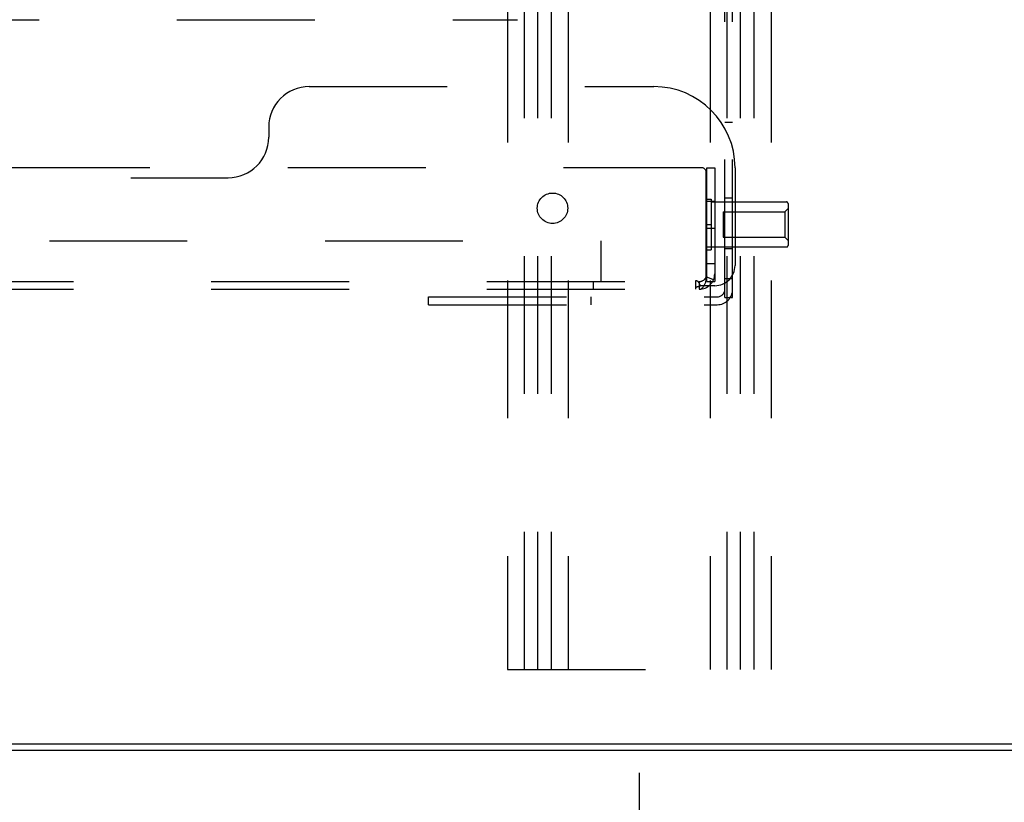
# Model space of a CAD drawing. Header units: inches. Extents: x 0 to 155, y 0 to 100.
# Tile 18 of 102: x 26.27 to 32.34, y 7.5 to 12.32. Entities that reach past the tile are written whole.
import ezdxf

# ---------------------------------------------------------------- set-up
doc = ezdxf.new("R2010")
doc.units = ezdxf.units.IN
doc.header["$LTSCALE"] = 8.5
doc.header["$MEASUREMENT"] = 0
doc.linetypes.add('HIDDEN', pattern=[0.2, 0.1, -0.1])
doc.layers.get('0').update_dxf_attribs({"linetype": 'CONTINUOUS'})
doc.layers.add('DEFAULT_2', color=8, linetype='HIDDEN')
doc.layers.add('DIMENSIONS', color=7, linetype='CONTINUOUS')
doc.styles.get("Standard").update_dxf_attribs({"font": 'arial.ttf'})
doc.dimstyles.new('DIMSTYLE_1', dxfattribs={"dimtxt": 0.681818, "dimasz": 0.909091, "dimexe": 0.09, "dimexo": 0.07, "dimgap": 0.0375, "dimtad": 0, "dimtih": 1, "dimtoh": 1, "dimzin": 4, "dimdsep": 46, "dimtxsty": 'Standard', "dimblk": '_FILLED', "dimblk1": '_FILLED', "dimblk2": '_FILLED', "dimcen": 0.09, "dimazin": 1, "dimtfac": 1, "dimtdec": 3, "dimtofl": 0, "dimtmove": 0, "dimatfit": 3, "dimldrblk": '_FILLED', "dimfxl": 0, "dimtolj": 1, "dimtzin": 4, "dimarcsym": 0})

# ---------------------------------------------------------------- blocks, each defined once
blk = doc.blocks.new('_FILLED')
at = {"color": 0, "linetype": 'ByBlock'}
blk.add_solid([(0, 0), (-1, 0.2), (-1, -0.2)], dxfattribs=at)
blk = doc.blocks.new('*D11')
at = {"layer": 'DIMENSIONS', "color": 2, "linetype": 'Continuous'}
for p, q in [((14.0928, 7.6808), (14.0928, 5.7202)), ((30.0928, 7.6808), (30.0928, 5.7202)), ((14.0928, 6.5384), (19.3466, 6.5384)), ((30.0928, 6.5384), (24.8391, 6.5384))]:
    blk.add_line(p, q, dxfattribs=at)
at = {"layer": 'DIMENSIONS', "color": 2, "linetype": 'Continuous', "xscale": 0.9090909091, "yscale": 0.9090909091, "zscale": 0.9090909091, "rotation": 180}
blk.add_blockref('_FILLED', (14.0928, 6.5384), dxfattribs=at)
at = {"layer": 'DIMENSIONS', "color": 2, "linetype": 'Continuous', "xscale": 0.9090909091, "yscale": 0.9090909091, "zscale": 0.9090909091}
blk.add_blockref('_FILLED', (30.0928, 6.5384), dxfattribs=at)
at = {"layer": 'DIMENSIONS', "color": 2, "linetype": 'Continuous', "insert": (22.0928, 6.8793), "char_height": 0.68182, "width": 4.810747, "attachment_point": 2, "line_spacing_factor": 0.9}
blk.add_mtext('16.00 REF.', dxfattribs=at)

msp = doc.modelspace()

# ---------------------------------------------------------------- linework, layer by layer
at = {"color": 7, "linetype": 'Continuous'}
for p, q in [((34.0788, 7.8562), (10.1068, 7.8562)), ((34.0598, 7.8172), (10.1258, 7.8172))]:
    msp.add_line(p, q, dxfattribs=at)
at = {"layer": 'DEFAULT_2', "color": 8, "linetype": 'HIDDEN'}
for p, q in [((29.2803, 41.3172), (29.2803, 8.3172)), ((29.3843, 8.3172), (29.3843, 41.3172)), ((29.4678, 8.3172), (29.4678, 41.3172)), ((29.5513, 8.3172), (29.5513, 41.3172)), ((29.6553, 41.3172), (29.6553, 8.3172)), ((30.5303, 41.3172), (30.5303, 8.3172)), ((30.6343, 8.3172), (30.6343, 41.3172)), ((30.7178, 8.3172), (30.7178, 41.3172)), ((30.8013, 8.3172), (30.8013, 41.3172)), ((30.9053, 41.3172), (30.9053, 8.3172)), ((30.6206, 10.6122), (30.6206, 12.7212)), ((30.6686, 10.6122), (30.6686, 12.7212)), ((15.3428, 12.3248), (29.3428, 12.3248)), ((28.0581, 11.9122), (30.1831, 11.9122)), ((27.8081, 11.6622), (27.8081, 11.5997)), ((30.6206, 11.6922), (30.6686, 11.6922)), ((30.4763, 11.4122), (20.6399, 11.4122)), ((30.5101, 11.4122), (30.5581, 11.4122)), ((30.5101, 10.7102), (30.5101, 11.4122)), ((30.5581, 11.4122), (30.5581, 10.7102)), ((30.6831, 11.4122), (30.6831, 10.8095)), ((30.5063, 10.7208), (30.5063, 11.3822)), ((23.5581, 11.3497), (27.5581, 11.3497)), ((30.5101, 11.2182), (30.5351, 11.2182)), ((30.5581, 11.2027), (30.5101, 11.2027)), ((30.5351, 11.2182), (30.5351, 10.9062)), ((30.5351, 11.2012), (31.0001, 11.2012)), ((30.6686, 11.2234), (30.6206, 11.2234)), ((31.0101, 11.1912), (31.0101, 10.9332)), ((30.6101, 11.1407), (30.9901, 11.1407)), ((30.6101, 11.1407), (30.6101, 10.9837)), ((30.9901, 11.1407), (31.0101, 11.1607)), ((30.9901, 11.1407), (30.9901, 10.9837)), ((30.5101, 11.0622), (30.5351, 11.0622)), ((30.5581, 11.0372), (30.5101, 11.0372)), ((21.3561, 10.9602), (29.8561, 10.9602)), ((29.8561, 10.9602), (29.8561, 10.7102)), ((30.6101, 10.9837), (30.9901, 10.9837)), ((30.9901, 10.9837), (31.0101, 10.9637)), ((30.5581, 10.9217), (30.5101, 10.9217)), ((30.5101, 10.9062), (30.5351, 10.9062)), ((30.5351, 10.9232), (31.0001, 10.9232)), ((30.6686, 10.9109), (30.6206, 10.9109)), ((30.5581, 10.8182), (30.5101, 10.8182)), ((20.6541, 10.7102), (30.4621, 10.7102)), ((29.8078, 10.7102), (29.8078, 10.6622)), ((30.4421, 10.6622), (30.4421, 10.7157)), ((30.4621, 10.7102), (30.4621, 10.6622)), ((30.5581, 10.6845), (30.4707, 10.6845)), ((30.5505, 10.7208), (30.5063, 10.7395)), ((30.5101, 10.7102), (30.5581, 10.7102)), ((30.6686, 10.7272), (30.6206, 10.7272)), ((20.6541, 10.6622), (30.4621, 10.6622)), ((30.4541, 10.6794), (30.4565, 10.6799)), ((28.7936, 10.6152), (30.5726, 10.6152)), ((28.7936, 10.5672), (28.7936, 10.6152)), ((28.7936, 10.5672), (30.5726, 10.5672)), ((29.7936, 10.6152), (29.7936, 10.5672)), ((30.6206, 10.6122), (30.6686, 10.6122)), ((29.2803, 8.3172), (30.9053, 8.3172))]:
    msp.add_line(p, q, dxfattribs=at)
for points in [[(30.4421, 10.7157), (30.4433, 10.7158), (30.4444, 10.7158), (30.4455, 10.7158), (30.4466, 10.7156), (30.4476, 10.7154), (30.4486, 10.7151), (30.4496, 10.7147), (30.4505, 10.7141), (30.4515, 10.7135), (30.4525, 10.7127), (30.4535, 10.7118), (30.4545, 10.7108), (30.4553, 10.7097), (30.4562, 10.7086), (30.457, 10.7073), (30.4579, 10.7059), (30.4588, 10.7043), (30.4596, 10.7028), (30.4605, 10.7011)], [(30.4565, 10.6799), (30.4574, 10.6801), (30.4584, 10.6804), (30.4594, 10.6807), (30.4604, 10.681), (30.4615, 10.6813), (30.4625, 10.6816), (30.4635, 10.6819), (30.4646, 10.6823), (30.4657, 10.6826), (30.4668, 10.683), (30.468, 10.6835), (30.4693, 10.684), (30.4707, 10.6845)], [(30.4605, 10.7011), (30.4622, 10.6977), (30.4631, 10.6959), (30.4641, 10.6941), (30.465, 10.6924), (30.466, 10.6908), (30.467, 10.6893), (30.4679, 10.6879), (30.4689, 10.6866), (30.4698, 10.6855), (30.4707, 10.6845)], [(30.4621, 10.7102), (30.4653, 10.7103), (30.4686, 10.7106), (30.472, 10.7112), (30.4754, 10.712), (30.4787, 10.7131), (30.4819, 10.7145), (30.485, 10.716), (30.4879, 10.7177), (30.4906, 10.7195), (30.493, 10.7215), (30.4953, 10.7235), (30.4974, 10.7257), (30.4993, 10.7278), (30.501, 10.7301), (30.5026, 10.7324), (30.504, 10.7347), (30.5052, 10.7371), (30.5063, 10.7395)], [(30.4621, 10.6622), (30.465, 10.6624), (30.468, 10.6629), (30.4709, 10.6638), (30.4737, 10.665), (30.4765, 10.6666), (30.4793, 10.6685), (30.4819, 10.6708), (30.4845, 10.6733), (30.487, 10.6761), (30.4894, 10.6792), (30.4916, 10.6825), (30.4938, 10.6861), (30.4958, 10.6899), (30.4977, 10.6939), (30.4995, 10.698), (30.5011, 10.7023), (30.5026, 10.7068), (30.504, 10.7114), (30.5052, 10.7161), (30.5063, 10.7208)], [(30.4421, 10.6732), (30.4431, 10.674), (30.4441, 10.6748), (30.4451, 10.6755), (30.446, 10.6761), (30.4469, 10.6767), (30.4477, 10.6771), (30.4486, 10.6776), (30.4494, 10.6779), (30.4501, 10.6782), (30.4509, 10.6785), (30.4517, 10.6787), (30.4525, 10.679), (30.4533, 10.6792), (30.4541, 10.6794)]]:
    msp.add_lwpolyline(points, dxfattribs=at)
msp.add_circle((29.5581, 11.1622), 0.0938, dxfattribs=at)
for centre, radius, start, end in [((28.0581, 11.6622), 0.25, 90, 180), ((30.1831, 11.4122), 0.5, 0, 90), ((27.5581, 11.5997), 0.25, 270, 360), ((30.4763, 11.3822), 0.03, 0, 90), ((31.0001, 11.1912), 0.01, 0, 90), ((31.0001, 10.9332), 0.01, 270, 360), ((30.5581, 10.8095), 0.125, 270, 360), ((30.4621, 10.7582), 0.096, 270, 360), ((30.4621, 10.7582), 0.048, 270, 360), ((30.5726, 10.6632), 0.096, 270, 360), ((30.5726, 10.6632), 0.048, 270, 360)]:
    msp.add_arc(centre, radius, start, end, dxfattribs=at)

# ---------------------------------------------------------------- dimensions: what is measured, and where the dimension line sits
at = {"layer": 'DIMENSIONS', "color": 2, "linetype": 'Continuous'}
dim = msp.add_linear_dim(base=(30.0928, 6.5384), p1=(14.0928, 7.7508), p2=(30.0928, 7.7508), text='<> REF.', dimstyle='DIMSTYLE_1', dxfattribs=at)
dim.commit()
dim.dimension.update_dxf_attribs({"geometry": '*D11', "text_midpoint": (22.0928, 6.5384), "dimtype": 160})

doc.saveas('drawing.dxf')
